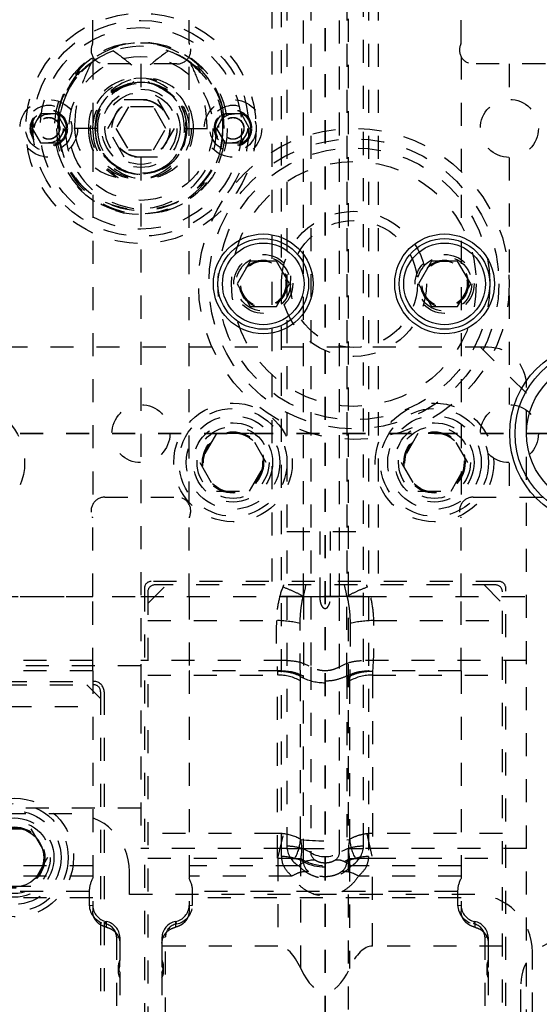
# Model space of a CAD drawing. Header units: inches. Extents: x 1687 to 2505, y -239 to -56.
# Tile 37 of 166: x 1734 to 1736.25, y -164.79 to -160.51. Entities that reach past the tile are written whole.
import ezdxf

# ---------------------------------------------------------------- set-up
doc = ezdxf.new("R2010")
doc.units = ezdxf.units.IN
doc.header["$LTSCALE"] = 0.5
doc.header["$MEASUREMENT"] = 0
doc.linetypes.add('HIDDEN', pattern=[0.225, 0.15, -0.075])
doc.linetypes.add('PHANTOM', pattern=[0.25, 0.125, -0.025, 0.025, -0.025, 0.025, -0.025])
doc.layers.add('SID-M-H', color=4, linetype='HIDDEN')
doc.layers.add('SID-M-S', color=105, linetype='Continuous')

msp = doc.modelspace()

# ---------------------------------------------------------------- linework, layer by layer
at = {"color": 7, "linetype": 'PHANTOM', "lineweight": 35}
for p, q in [((1735.32178, -144.94955), (1735.32178, -179.66955)), ((1767.49678, -162.30955), (1720.22178, -162.30955))]:
    msp.add_line(p, q, dxfattribs=at)
at = {"layer": 'SID-M-H'}
for p, q in [((1735.42178, -150.30955), (1735.42178, -174.30955)), ((1734.31233, -160.61458), (1734.31233, -159.385)), ((1734.73123, -160.61458), (1734.73123, -159.385)), ((1735.91233, -160.61458), (1735.91233, -159.385)), ((1735.09178, -162.95116), (1735.09178, -160.41703)), ((1735.13281, -164.14519), (1735.13281, -160.41703)), ((1735.15512, -160.41703), (1735.15512, -164.10026)), ((1735.22729, -163.01616), (1735.22729, -160.41703)), ((1735.25928, -160.41703), (1735.25928, -163.01616)), ((1735.38428, -163.01616), (1735.38428, -160.41703)), ((1735.41627, -160.41703), (1735.41627, -163.01616)), ((1735.48844, -164.10026), (1735.48844, -160.41703)), ((1735.51076, -160.41703), (1735.51076, -164.14519)), ((1735.55178, -160.41703), (1735.55178, -162.95116)), ((1734.31233, -160.67322), (1734.31233, -162.61697)), ((1734.73123, -162.61697), (1734.73123, -160.67322)), ((1735.91233, -160.67322), (1735.91233, -162.61697)), ((1734.67823, -160.70509), (1734.36533, -160.70509)), ((1734.52178, -160.70509), (1734.52178, -160.85855)), ((1734.76361, -160.72295), (1734.72053, -160.68889)), ((1736.27823, -160.70509), (1735.96533, -160.70509)), ((1736.12178, -160.70509), (1736.12178, -160.85855)), ((1734.77983, -160.73894), (1734.76361, -160.72295)), ((1734.37744, -160.98455), (1734.44961, -160.85955)), ((1734.46766, -160.8908), (1734.41353, -160.98455)), ((1734.44961, -160.85955), (1734.59395, -160.85955)), ((1734.57591, -160.8908), (1734.46766, -160.8908)), ((1734.63004, -160.98455), (1734.57591, -160.8908)), ((1734.59395, -160.85955), (1734.66612, -160.98455)), ((1734.0857, -160.92205), (1734.04961, -160.98455)), ((1734.15787, -160.92205), (1734.0857, -160.92205)), ((1734.19395, -160.98455), (1734.15787, -160.92205)), ((1734.16446, -160.90321), (1734.15982, -160.98455)), ((1734.8857, -160.92205), (1734.84961, -160.98455)), ((1734.88374, -160.98455), (1734.8791, -160.90321)), ((1734.95787, -160.92205), (1734.8857, -160.92205)), ((1734.99395, -160.98455), (1734.95787, -160.92205)), ((1734.04961, -160.98455), (1734.0857, -161.04705)), ((1734.33281, -160.98455), (1734.15576, -160.98455)), ((1734.15787, -161.04705), (1734.19395, -160.98455)), ((1734.44961, -161.10955), (1734.37744, -160.98455)), ((1734.41353, -160.98455), (1734.46766, -161.0783)), ((1734.57591, -161.0783), (1734.63004, -160.98455)), ((1734.66612, -160.98455), (1734.59395, -161.10955)), ((1734.71076, -160.98455), (1734.88781, -160.98455)), ((1734.84961, -160.98455), (1734.8857, -161.04705)), ((1734.95787, -161.04705), (1734.99395, -160.98455)), ((1734.0857, -161.04705), (1734.15787, -161.04705)), ((1734.8857, -161.04705), (1734.95787, -161.04705)), ((1734.46766, -161.0783), (1734.57591, -161.0783)), ((1734.59395, -161.10955), (1734.44961, -161.10955)), ((1734.52178, -161.11055), (1734.52178, -164.10955)), ((1736.12178, -161.11055), (1736.12178, -162.18355)), ((1736.02928, -161.93455), (1733.16428, -161.93455)), ((1736.19678, -162.13455), (1735.99678, -161.93455)), ((1736.19678, -166.30955), (1736.19678, -162.10205)), ((1734.84961, -162.30955), (1734.77744, -162.43455)), ((1734.99395, -162.30955), (1734.84961, -162.30955)), ((1735.06612, -162.43455), (1734.99395, -162.30955)), ((1735.72461, -162.30955), (1735.65244, -162.43455)), ((1735.86895, -162.30955), (1735.72461, -162.30955)), ((1735.94112, -162.43455), (1735.86895, -162.30955)), ((1734.77744, -162.43455), (1734.84961, -162.55955)), ((1734.99395, -162.55955), (1735.06612, -162.43455)), ((1735.65244, -162.43455), (1735.72461, -162.55955)), ((1735.86895, -162.55955), (1735.94112, -162.43455)), ((1736.12178, -162.43555), (1736.12178, -162.58509)), ((1734.36533, -162.58509), (1734.67823, -162.58509)), ((1734.84961, -162.55955), (1734.99395, -162.55955)), ((1735.72461, -162.55955), (1735.86895, -162.55955)), ((1735.96533, -162.58509), (1736.27823, -162.58509)), ((1734.31233, -163.01616), (1734.31233, -162.67561)), ((1734.73123, -163.01616), (1734.73123, -162.67561)), ((1735.91233, -163.01616), (1735.91233, -162.67561)), ((1735.15512, -162.73455), (1735.48844, -162.73455)), ((1735.29819, -162.73455), (1735.29819, -163.01616)), ((1735.34537, -163.01616), (1735.34537, -162.73455)), ((1734.53678, -162.98116), (1734.53678, -166.59355)), ((1734.55178, -163.04616), (1734.63178, -162.96616)), ((1736.07678, -162.95116), (1734.56678, -162.95116)), ((1736.06178, -162.96616), (1734.58178, -162.96616)), ((1736.01178, -162.96616), (1736.09178, -163.04616)), ((1736.10678, -166.59355), (1736.10678, -162.98116)), ((1732.99678, -163.01576), (1734.52178, -163.01576)), ((1733.88844, -163.01616), (1734.31233, -163.01616)), ((1734.52178, -163.01616), (1735.15512, -163.01616)), ((1734.55178, -162.99616), (1734.55178, -166.57855)), ((1735.48844, -163.01616), (1736.19678, -163.01616)), ((1736.09178, -166.57855), (1736.09178, -162.99616)), ((1734.55178, -163.12083), (1735.11032, -163.12083)), ((1735.53324, -163.12083), (1736.09178, -163.12083)), ((1734.52178, -163.31669), (1732.99678, -163.31669)), ((1734.31233, -163.29372), (1733.88844, -163.29372)), ((1735.15512, -163.29372), (1734.52178, -163.29372)), ((1735.25928, -163.3218), (1735.25928, -164.12834)), ((1735.38428, -164.12834), (1735.38428, -163.3218)), ((1736.19678, -163.29372), (1735.48844, -163.29372)), ((1734.31233, -163.33865), (1733.91076, -163.33865)), ((1734.31233, -163.33865), (1734.31233, -164.38272)), ((1734.55178, -163.3573), (1735.11535, -163.3573)), ((1735.13281, -163.33865), (1734.73123, -163.33865)), ((1734.73123, -163.33865), (1734.73123, -164.38272)), ((1735.11535, -164.15168), (1735.11535, -163.3573)), ((1735.22729, -164.16765), (1735.22729, -163.36111)), ((1735.41627, -163.36111), (1735.41627, -164.16765)), ((1735.91233, -163.33865), (1735.51076, -163.33865)), ((1735.52821, -163.3573), (1736.09178, -163.3573)), ((1735.52821, -163.3573), (1735.52821, -164.15168)), ((1735.91233, -163.33865), (1735.91233, -164.38272)), ((1733.12678, -163.38455), (1734.31678, -163.38455)), ((1733.12678, -163.39955), (1734.31678, -163.39955)), ((1734.34678, -163.45955), (1734.28678, -163.39955)), ((1735.21539, -164.07057), (1735.21539, -163.38287)), ((1735.42817, -163.38287), (1735.42817, -164.07057)), ((1734.34678, -163.42955), (1734.34678, -164.86955)), ((1734.36178, -163.42955), (1734.36178, -164.86955)), ((1733.94724, -163.4933), (1734.34678, -163.4933)), ((1734.22178, -163.95955), (1729.84678, -163.95955)), ((1734.52178, -163.93455), (1730.07178, -163.93455)), ((1733.89961, -164.02455), (1734.04395, -164.02455)), ((1734.04395, -164.02455), (1734.11612, -164.14955)), ((1735.11535, -164.0447), (1734.55178, -164.0447)), ((1735.11657, -164.15182), (1735.14107, -164.04627)), ((1735.50249, -164.04627), (1735.52699, -164.15182)), ((1736.09178, -164.0447), (1735.52821, -164.0447)), ((1735.15565, -164.10955), (1734.52178, -164.10955)), ((1735.21784, -164.10955), (1735.42573, -164.10955)), ((1736.19678, -164.10955), (1735.48792, -164.10955)), ((1734.11612, -164.14955), (1734.04395, -164.27455)), ((1734.55178, -164.15168), (1735.11535, -164.15168)), ((1735.11657, -164.15182), (1735.11657, -164.53355)), ((1735.21602, -164.63074), (1735.21602, -164.15379)), ((1735.42755, -164.15379), (1735.42755, -164.63074)), ((1735.52699, -164.53355), (1735.52699, -164.15182)), ((1735.52821, -164.15168), (1736.09178, -164.15168)), ((1734.31233, -164.18522), (1733.83616, -164.18522)), ((1734.47178, -164.30955), (1734.47178, -164.20955)), ((1735.2074, -164.18522), (1734.73123, -164.18522)), ((1735.91233, -164.18522), (1735.43616, -164.18522)), ((1734.31233, -164.23015), (1733.86676, -164.23015)), ((1735.1768, -164.23015), (1734.73123, -164.23015)), ((1735.91233, -164.23015), (1735.46676, -164.23015)), ((1734.29733, -164.29653), (1733.14623, -164.29653)), ((1734.04395, -164.27455), (1733.89961, -164.27455)), ((1734.29733, -164.29653), (1734.29733, -164.3556)), ((1735.97178, -164.30955), (1734.47178, -164.30955)), ((1734.74623, -164.3556), (1734.74623, -164.29653)), ((1735.89733, -164.29653), (1734.74623, -164.29653)), ((1735.89733, -164.29653), (1735.89733, -164.3556)), ((1734.31233, -164.32365), (1733.13123, -164.32365)), ((1735.91233, -164.32365), (1734.73123, -164.32365)), ((1734.29733, -164.3556), (1734.31233, -164.35795)), ((1734.73123, -164.35795), (1734.74623, -164.3556)), ((1735.89733, -164.3556), (1735.91233, -164.35795)), ((1734.36764, -164.43752), (1734.37139, -164.42676)), ((1734.37139, -164.42676), (1734.37139, -164.45153)), ((1734.67218, -164.42676), (1734.67218, -164.45153)), ((1734.67218, -164.42676), (1734.67593, -164.43752)), ((1735.96764, -164.43752), (1735.97139, -164.42676)), ((1735.97139, -164.42676), (1735.97139, -164.45153)), ((1734.41544, -164.49323), (1734.43044, -164.49558)), ((1734.41544, -164.49323), (1734.41544, -165.45718)), ((1734.43044, -164.49558), (1734.43044, -164.61902)), ((1734.61312, -164.49558), (1734.62812, -164.49323)), ((1734.61312, -164.49558), (1734.61312, -164.61902)), ((1734.62812, -165.45718), (1734.62812, -164.49323)), ((1736.01544, -164.49323), (1736.03044, -164.49558)), ((1736.01544, -164.49323), (1736.01544, -165.45718)), ((1736.03044, -164.49558), (1736.03044, -164.61902)), ((1735.11657, -164.53355), (1734.55178, -164.53355)), ((1736.09178, -164.53355), (1735.52699, -164.53355)), ((1736.22178, -166.03455), (1736.22178, -164.55955)), ((1734.42944, -164.59803), (1734.42944, -164.62296)), ((1734.61412, -164.62296), (1734.61412, -164.59803)), ((1736.02944, -164.59803), (1736.02944, -164.62296)), ((1734.42344, -164.6207), (1734.42344, -164.64656)), ((1734.43044, -164.64718), (1734.43044, -165.4843)), ((1734.61312, -164.64718), (1734.61312, -165.4843)), ((1734.62012, -164.64656), (1734.62012, -164.6207)), ((1736.02344, -164.6207), (1736.02344, -164.64656)), ((1736.03044, -164.64718), (1736.03044, -165.4843)), ((1736.17178, -166.22205), (1736.17178, -164.69705))]:
    msp.add_line(p, q, dxfattribs=at)
for centre, radius in [((1734.52178, -160.98455), 0.5), ((1734.52178, -160.98455), 0.46875), ((1734.52178, -160.98455), 0.4375), ((1734.52178, -160.98455), 0.375), ((1734.52178, -160.98455), 0.3125), ((1734.52178, -160.98455), 0.21875), ((1734.52178, -160.98455), 0.19875), ((1734.52178, -160.98455), 0.1953), ((1734.52178, -160.98455), 0.17), ((1734.52178, -160.98455), 0.15625), ((1734.12178, -160.98455), 0.125), ((1734.12178, -160.98455), 0.1005), ((1734.52178, -160.98455), 0.126), ((1734.52178, -160.98455), 0.125), ((1734.92178, -160.98455), 0.125), ((1734.92178, -160.98455), 0.1005), ((1736.12178, -160.98455), 0.126), ((1734.12178, -160.98455), 0.08068), ((1734.12178, -160.98455), 0.08006), ((1734.12178, -160.98455), 0.07603), ((1734.12178, -160.98455), 0.0625), ((1734.92178, -160.98455), 0.08068), ((1734.92178, -160.98455), 0.08006), ((1734.92178, -160.98455), 0.07603), ((1734.92178, -160.98455), 0.0625), ((1734.12178, -160.98455), 0.0475), ((1734.12178, -160.98455), 0.0465), ((1734.92178, -160.98455), 0.0475), ((1734.92178, -160.98455), 0.0465), ((1735.44678, -161.65955), 0.675), ((1735.44678, -161.65955), 0.62992), ((1735.44678, -161.65955), 0.59055), ((1735.44678, -161.65955), 0.5315), ((1735.44678, -161.65955), 0.31496), ((1735.44678, -161.65955), 0.27559), ((1735.05308, -161.65955), 0.12795), ((1735.84048, -161.65955), 0.12795), ((1735.05308, -161.65955), 0.11811), ((1735.05308, -161.65955), 0.10289), ((1735.05308, -161.65955), 0.10262), ((1735.05308, -161.65955), 0.1021), ((1735.05308, -161.65955), 0.09843), ((1735.84048, -161.65955), 0.11811), ((1735.84048, -161.65955), 0.10289), ((1735.84048, -161.65955), 0.10262), ((1735.84048, -161.65955), 0.1021), ((1735.84048, -161.65955), 0.09843), ((1733.75928, -162.43455), 0.2575), ((1734.52178, -162.30955), 0.126), ((1734.92178, -162.43455), 0.2575), ((1734.92178, -162.43455), 0.23438), ((1735.79678, -162.43455), 0.2575), ((1735.79678, -162.43455), 0.23438), ((1736.12178, -162.30955), 0.126), ((1734.92178, -162.43455), 0.20312), ((1735.79678, -162.43455), 0.20312), ((1734.92178, -162.43455), 0.172), ((1734.92178, -162.43455), 0.15625), ((1734.92178, -162.43455), 0.13297), ((1734.92178, -162.43455), 0.1327), ((1734.92178, -162.43455), 0.13218), ((1735.79678, -162.43455), 0.172), ((1735.79678, -162.43455), 0.15625), ((1735.79678, -162.43455), 0.13297), ((1735.79678, -162.43455), 0.1327), ((1735.79678, -162.43455), 0.13218), ((1734.92178, -162.43455), 0.1285), ((1735.79678, -162.43455), 0.1285), ((1733.97178, -164.14955), 0.2575), ((1733.97178, -164.14955), 0.23438), ((1733.97178, -164.14955), 0.20312), ((1733.97178, -164.14955), 0.172), ((1733.97178, -164.14955), 0.15625), ((1733.97178, -164.14955), 0.13297), ((1733.97178, -164.14955), 0.1327), ((1733.97178, -164.14955), 0.13218)]:
    msp.add_circle(centre, radius, dxfattribs=at)
for centre, radius, start, end in [((1734.51774, -160.9746), 0.36043, 358.4181, 168.57537), ((1734.52582, -160.9746), 0.36043, 11.42463, 181.5819), ((1734.52178, -160.98455), 0.35625, 56.08967, 14.72257), ((1734.36533, -160.64509), 0.06, 154.15807, 270), ((1734.30233, -160.61458), 0.01, 334.15807, 0), ((1734.67823, -160.64509), 0.06, 270, 25.84193), ((1734.74123, -160.61458), 0.01, 180, 205.84193), ((1735.96533, -160.64509), 0.06, 154.15807, 270), ((1735.90233, -160.61458), 0.01, 334.15807, 0), ((1734.51716, -160.98128), 0.35164, 108.87727, 180.53304), ((1734.53388, -160.97022), 0.33878, 51.38503, 71.71349), ((1734.50725, -160.97913), 0.21335, 358.54323, 181.45677), ((1734.53632, -160.97913), 0.21335, 358.54323, 181.45677), ((1734.51851, -160.98055), 0.19551, 77.47985, 181.17228), ((1734.53163, -160.9824), 0.19883, 104.25371, 180.61984), ((1734.52506, -160.98055), 0.19551, 358.82772, 102.52015), ((1734.51193, -160.9824), 0.19883, 359.38016, 75.74629), ((1734.51689, -160.99373), 0.36125, 178.54323, 1.45677), ((1734.52667, -160.99373), 0.36125, 178.54323, 1.45677), ((1734.50725, -160.99292), 0.34182, 178.59677, 1.40323), ((1734.53632, -160.99292), 0.34182, 178.59677, 1.40323), ((1734.50725, -160.98997), 0.21335, 178.54323, 1.45677), ((1734.53364, -160.98615), 0.23968, 179.61661, 242.34623), ((1734.53632, -160.98997), 0.21335, 178.54323, 1.45677), ((1734.51689, -160.98922), 0.19392, 178.62044, 1.37956), ((1734.52667, -160.98922), 0.19392, 178.62044, 1.37956), ((1736.02928, -162.10205), 0.1675, 0, 90), ((1734.36533, -162.64509), 0.06, 90, 205.84193), ((1734.67823, -162.64509), 0.06, 334.15807, 90), ((1735.96533, -162.64509), 0.06, 90, 205.84193), ((1734.30233, -162.67561), 0.01, 0, 25.84193), ((1734.74123, -162.67561), 0.01, 154.15807, 180), ((1735.90233, -162.67561), 0.01, 0, 25.84193), ((1734.56678, -162.98116), 0.03, 90, 180), ((1734.58178, -162.99616), 0.03, 90, 180), ((1736.06178, -162.99616), 0.03, 0, 90), ((1736.07678, -162.98116), 0.03, 0, 90), ((1735.10496, -163.61286), 0.49206, 77.27519, 89.37574), ((1735.5386, -163.61286), 0.49206, 90.62426, 102.72481), ((1735.11766, -163.55672), 0.19944, 60.65626, 90.66243), ((1735.52591, -163.55672), 0.19944, 89.33757, 119.34374), ((1734.31678, -163.42955), 0.045, 0, 90), ((1734.31678, -163.42955), 0.03, 0, 90), ((1734.22178, -164.20955), 0.25, 0, 90), ((1734.99186, -164.04924), 0.22455, 332.42036, 354.54814), ((1735.03075, -164.11231), 0.18986, 347.38091, 12.61909), ((1735.61282, -164.11231), 0.18986, 167.38091, 192.61909), ((1735.65171, -164.04924), 0.22455, 185.45186, 207.57964), ((1735.15777, -164.29767), 0.19743, 59.05712, 90.76824), ((1735.25969, -164.09448), 0.10473, 183.16487, 240.04854), ((1735.15563, -164.31311), 0.21285, 73.0077, 90.13771), ((1735.23724, -164.10025), 0.08212, 180.00421, 186.5013), ((1735.32178, -164.02225), 0.12313, 239.49765, 300.50235), ((1735.2985, -164.12617), 0.03927, 183.16487, 240.04854), ((1735.34507, -164.12617), 0.03927, 299.95146, 356.83513), ((1735.4858, -164.29767), 0.19743, 89.23176, 120.94288), ((1735.48793, -164.31311), 0.21285, 89.86229, 106.99231), ((1735.38387, -164.09448), 0.10473, 299.95146, 356.83514), ((1735.40633, -164.10025), 0.08212, 353.4987, 359.99579), ((1735.13471, -164.34713), 0.20195, 62.71251, 90.53991), ((1735.27382, -164.26034), 0.10027, 87.0999, 131.48052), ((1735.32178, -163.98203), 0.20829, 243.02272, 296.97728), ((1735.28339, -164.16554), 0.05613, 182.15659, 232.59935), ((1735.36018, -164.16554), 0.05613, 307.40065, 357.84341), ((1735.50886, -164.34713), 0.20195, 89.46008, 117.28749), ((1735.39943, -164.33271), 0.12269, 56.71664, 92.41032), ((1735.97178, -164.55955), 0.25, 0, 90), ((1734.38399, -164.35236), 0.08672, 182.14049, 259.13175), ((1734.38512, -164.35523), 0.07284, 182.14049, 259.13175), ((1734.65844, -164.35523), 0.07284, 280.86825, 357.85951), ((1734.65958, -164.35236), 0.08672, 280.86825, 357.85951), ((1735.98399, -164.35236), 0.08672, 182.14049, 259.13175), ((1735.98512, -164.35523), 0.07284, 182.14049, 259.13175), ((1734.35652, -164.49543), 0.05896, 2.14049, 79.13175), ((1734.35765, -164.4983), 0.07284, 2.14049, 79.13175), ((1734.68591, -164.4983), 0.07284, 100.86825, 177.85951), ((1734.68704, -164.49543), 0.05896, 100.86825, 177.85951), ((1735.95652, -164.49543), 0.05896, 2.14049, 79.13175), ((1735.95765, -164.4983), 0.07284, 2.14049, 79.13175), ((1736.35928, -164.69705), 0.1875, 90, 180), ((1734.47303, -164.64657), 0.04957, 151.55149, 210.78724), ((1734.42213, -164.61901), 0.00831, 331.60179, 359.87576), ((1734.62143, -164.61901), 0.00831, 180.12424, 208.39821), ((1734.57053, -164.64657), 0.04957, 329.21276, 28.44851), ((1736.07303, -164.64657), 0.04957, 151.55149, 210.78724), ((1736.02213, -164.61901), 0.00831, 331.60179, 359.87576)]:
    msp.add_arc(centre, radius, start, end, dxfattribs=at)
for centre, major_axis, ratio, start_param, end_param in [((1734.51629, -160.98455), (-0.36175, 0), 0.966834, 5.275983, 6.0484615), ((1734.52728, -160.98455), (0.36175, 0), 0.966834, 0.2347238, 1.0072023), ((1734.51621, -160.98455), (-0.20432, 0), 0.966834, 4.8772739, 6.2831853), ((1734.52735, -160.98455), (0.20432, 0), 0.966834, 0, 1.4059114), ((1734.46798, -160.98455), (-0.23405, 0), 0.9318009, 0, 1.3747819), ((1734.60092, -160.98455), (0.28903, 0), 0.9410518, 3.1415927, 4.0466314), ((1735.32178, -163.97499), (0, 1.21277), 0.2679492, 0.588383, 0.6019739), ((1735.32178, -164.01575), (0, 1.21277), 0.1380974, 0.5247537, 0.6019739), ((1735.32178, -164.01575), (0, 1.21277), 0.1380974, 5.6812114, 5.7584316), ((1735.32178, -163.97499), (0, 1.21277), 0.2679492, 5.6812114, 5.6948024), ((1735.11535, -164.16217), (0.15748, 0), 0.7459676, 1.4067284, 1.5707963), ((1735.52821, -164.16217), (0.15748, 0), 0.7459676, 1.5707963, 1.7348643), ((1735.32178, -164.05056), (0.16748, 0), 0.1560958, 4.0289119, 5.3958661), ((1735.11535, -164.16217), (0, -0.01049), 0.7132504, 2.9775247, 3.1415927), ((1735.32178, -164.05056), (0.16748, 0), 0.7949026, 4.0289119, 5.3958661), ((1735.52821, -164.16217), (0, -0.01049), 0.7132504, 3.1415927, 3.3056606), ((1735.37902, -164.46603), (1.07999, -0.18909), 0.3197422, 3.0307861, 3.197516), ((1733.66455, -164.46603), (1.07999, 0.18909), 0.3197422, 6.2272619, 6.3939919), ((1736.97902, -164.46603), (1.07999, -0.18909), 0.3197422, 3.0307861, 3.197516), ((1735.11657, -164.96622), (0, 0.43267), 0.3639702, 5.5997082, 6.2831853), ((1735.52699, -164.96622), (0, 0.43267), 0.3639702, 0, 0.6834771), ((1734.48344, -164.6301), (0.0536, -0.03274), 0.8237373, 3.1567697, 4.0956664), ((1734.42044, -164.59269), (0.00893, -0.00546), 0.8237373, 0.015177, 0.4662038), ((1734.62312, -164.59269), (0.00893, 0.00546), 0.8237373, 2.6753888, 3.1264156), ((1734.56012, -164.6301), (0.0536, 0.03274), 0.8237373, 5.3291116, 6.2680083), ((1736.08344, -164.6301), (0.0536, -0.03274), 0.8237373, 3.1567697, 4.0956664), ((1736.02044, -164.59269), (0.00893, -0.00546), 0.8237373, 0.015177, 0.4662038), ((1735.32178, -164.27394), (0, 0.46015), 0.3639702, 2.4581155, 3.8250698)]:
    msp.add_ellipse(centre, major_axis=major_axis, ratio=ratio, start_param=start_param, end_param=end_param, dxfattribs=at)
for points, knots in [([(1734.40339, -160.64855), (1734.42944, -160.66757), (1734.48662, -160.70933), (1734.53471, -160.76136), (1734.56089, -160.78968)], [0, 0, 0, 0, 0.4555436, 1, 1, 1, 1]), ([(1734.64018, -160.64855), (1734.61413, -160.66757), (1734.55694, -160.70933), (1734.50886, -160.76136), (1734.48268, -160.78968)], [0, 0, 0, 0, 0.4555436, 1, 1, 1, 1]), ([(1734.23394, -160.98455), (1734.23605, -160.94824), (1734.23996, -160.88111), (1734.26694, -160.7856), (1734.29325, -160.72918), (1734.30654, -160.70068)], [0, 0, 0, 0, 0.3683413, 0.6809026, 1, 1, 1, 1]), ([(1734.73703, -160.70068), (1734.76651, -160.72804), (1734.82537, -160.78268), (1734.8708, -160.88663), (1734.87591, -160.95586), (1734.87803, -160.98455)], [0, 0, 0, 0, 0.3700032, 0.7388839, 1, 1, 1, 1]), ([(1734.80963, -160.98455), (1734.80751, -160.94824), (1734.80361, -160.88111), (1734.77663, -160.7856), (1734.75032, -160.72918), (1734.73703, -160.70068)], [0, 0, 0, 0, 0.3683413, 0.6809026, 1, 1, 1, 1]), ([(1735.13778, -162.97541), (1735.12871, -162.99861), (1735.12218, -163.02271), (1735.11326, -163.07146), (1735.11087, -163.09605), (1735.11032, -163.12083)], [0, 0, 0, 0, 0.5, 0.5, 1, 1, 1, 1]), ([(1735.22686, -163.01611), (1735.21416, -163.00883), (1735.19988, -163.00154), (1735.16966, -162.98773), (1735.15372, -162.98121), (1735.13778, -162.97541)], [0, 0, 0, 0, 0.5, 0.5, 1, 1, 1, 1]), ([(1735.50579, -162.97541), (1735.48985, -162.98121), (1735.4739, -162.98773), (1735.44368, -163.00154), (1735.4294, -163.00883), (1735.4167, -163.01611)], [0, 0, 0, 0, 0.5, 0.5, 1, 1, 1, 1]), ([(1735.53324, -163.12083), (1735.5327, -163.09606), (1735.53031, -163.07145), (1735.52137, -163.02264), (1735.51485, -162.9986), (1735.50579, -162.97541)], [0, 0, 0, 0, 0.5, 0.5, 1, 1, 1, 1]), ([(1735.22176, -163.04076), (1735.22182, -163.03939), (1735.22197, -163.03802), (1735.22222, -163.03668), (1735.22266, -163.03436), (1735.22322, -163.03208), (1735.22371, -163.02977), (1735.22467, -163.02522), (1735.22572, -163.02068), (1735.22685, -163.01616), (1735.22685, -163.01616), (1735.22685, -163.01616), (1735.22685, -163.01616)], [0, 0, 0, 0, 0.00010515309, 0.00010515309, 0.00010515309, 0.00028719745, 0.00028719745, 0.00028719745, 0.00064587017, 0.00064587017, 0.00064587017, 0.00064593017, 0.00064593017, 0.00064593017, 0.00064593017]), ([(1735.2269, -163.01616), (1735.24075, -163.01616), (1735.25605, -163.01616), (1735.28816, -163.01616), (1735.30497, -163.01616), (1735.33859, -163.01616), (1735.3554, -163.01616), (1735.38752, -163.01616), (1735.40281, -163.01616), (1735.41667, -163.01616)], [0, 0, 0, 0, 0.25, 0.25, 0.5, 0.5, 0.75, 0.75, 1, 1, 1, 1]), ([(1735.22729, -163.01616), (1735.22729, -163.05202), (1735.22729, -163.12374), (1735.22729, -163.21851), (1735.22729, -163.29883), (1735.22729, -163.34035), (1735.22729, -163.36111)], [0, 0, 0, 0, 0.27990282, 0.55980562, 0.77990269, 1, 1, 1, 1]), ([(1735.25928, -163.01616), (1735.25928, -163.04786), (1735.25928, -163.11125), (1735.25928, -163.22011), (1735.25928, -163.28326), (1735.25928, -163.3218)], [0, 0, 0, 0, 0.2803734, 0.5607468, 1, 1, 1, 1]), ([(1735.25928, -163.01616), (1735.26856, -163.01616), (1735.28065, -163.01616), (1735.29488, -163.01616), (1735.29819, -163.01616)], [0, 0, 0, 0, 0.7673227, 1, 1, 1, 1]), ([(1735.29819, -163.01616), (1735.2986, -163.02359), (1735.29942, -163.0385), (1735.30517, -163.05558), (1735.31268, -163.06456), (1735.31728, -163.0674), (1735.32134, -163.06832), (1735.32549, -163.06773), (1735.33015, -163.06518), (1735.33593, -163.05885), (1735.34281, -163.04396), (1735.34521, -163.02853), (1735.34535, -163.01769), (1735.34537, -163.01616)], [0, 0, 0, 0, 0.1821938, 0.3658762, 0.4278696, 0.464997, 0.4963418, 0.5277574, 0.5656156, 0.6240423, 0.7344936, 0.9624203, 1, 1, 1, 1]), ([(1735.34537, -163.01616), (1735.34868, -163.01616), (1735.36291, -163.01616), (1735.375, -163.01616), (1735.38428, -163.01616)], [0, 0, 0, 0, 0.2326773, 1, 1, 1, 1]), ([(1735.38428, -163.3218), (1735.38428, -163.29807), (1735.38428, -163.25061), (1735.38428, -163.14765), (1735.38428, -163.066), (1735.38428, -163.01616)], [0, 0, 0, 0, 0.2803734, 0.5607468, 1, 1, 1, 1]), ([(1735.41627, -163.36111), (1735.41627, -163.33434), (1735.41627, -163.28081), (1735.41627, -163.18982), (1735.41627, -163.10069), (1735.41627, -163.04434), (1735.41627, -163.01616)], [0, 0, 0, 0, 0.2799028, 0.5598056, 0.7799027, 1, 1, 1, 1]), ([(1735.41671, -163.01616), (1735.41773, -163.02023), (1735.41868, -163.02431), (1735.42001, -163.03045), (1735.42044, -163.0325), (1735.42134, -163.03658), (1735.42172, -163.03865), (1735.4218, -163.04077)], [0, 0, 0, 0, 0.5, 0.5, 0.75, 0.75, 1, 1, 1, 1]), ([(1735.21335, -163.13289), (1735.21347, -163.11755), (1735.21412, -163.10218), (1735.21677, -163.07143), (1735.21878, -163.05598), (1735.22176, -163.04077)], [0, 0, 0, 0, 0.5, 0.5, 1, 1, 1, 1]), ([(1735.4218, -163.04077), (1735.42479, -163.05601), (1735.42679, -163.07142), (1735.42945, -163.10219), (1735.4301, -163.11756), (1735.43022, -163.13289)], [0, 0, 0, 0, 0.5, 0.5, 1, 1, 1, 1]), ([(1735.11032, -163.12083), (1735.10913, -163.16231), (1735.10891, -163.20159), (1735.10998, -163.25729), (1735.11056, -163.2754), (1735.11223, -163.31002), (1735.11331, -163.32649), (1735.11469, -163.34213)], [0, 0, 0, 0, 0.5, 0.5, 0.75, 0.75, 1, 1, 1, 1]), ([(1735.21511, -163.36333), (1735.21438, -163.34722), (1735.2139, -163.33012), (1735.21329, -163.29425), (1735.21315, -163.27544), (1735.21295, -163.2175), (1735.213, -163.17644), (1735.21335, -163.13289)], [0, 0, 0, 0, 0.25, 0.25, 0.5, 0.5, 1, 1, 1, 1]), ([(1735.43022, -163.13289), (1735.43039, -163.15466), (1735.43046, -163.17594), (1735.43054, -163.21753), (1735.43055, -163.23776), (1735.43041, -163.27634), (1735.43027, -163.29482), (1735.42966, -163.33024), (1735.42918, -163.34722), (1735.42846, -163.36333)], [0, 0, 0, 0, 0.25, 0.25, 0.5, 0.5, 0.75, 0.75, 1, 1, 1, 1]), ([(1735.52887, -163.34213), (1735.53163, -163.31085), (1735.5332, -163.27662), (1735.53429, -163.22098), (1735.53443, -163.2016), (1735.5342, -163.16187), (1735.53384, -163.14157), (1735.53324, -163.12083)], [0, 0, 0, 0, 0.5, 0.5, 0.75, 0.75, 1, 1, 1, 1]), ([(1735.21511, -163.36333), (1735.20113, -163.35589), (1735.18514, -163.35021), (1735.15099, -163.343), (1735.13284, -163.34148), (1735.11469, -163.34213)], [0, 0, 0, 0, 0.5, 0.5, 1, 1, 1, 1]), ([(1735.22129, -163.36682), (1735.22145, -163.3669), (1735.22161, -163.36699), (1735.22201, -163.3672), (1735.25093, -163.3824), (1735.32181, -163.39867), (1735.39263, -163.3824), (1735.42155, -163.3672), (1735.42196, -163.36699), (1735.42211, -163.3669), (1735.42227, -163.36682)], [0.9921672, 0.9921672, 0.9921672, 0.9921672, 1, 1, 1.0125, 1.5, 1.9875, 2, 2, 2.0078328, 2.0078328, 2.0078328, 2.0078328]), ([(1735.52887, -163.34213), (1735.51072, -163.34148), (1735.49258, -163.343), (1735.45843, -163.35021), (1735.44243, -163.35589), (1735.42846, -163.36333)], [0, 0, 0, 0, 0.5, 0.5, 1, 1, 1, 1]), ([(1735.50249, -164.04627), (1735.4888, -164.04796), (1735.47541, -164.05094), (1735.4505, -164.0591), (1735.43889, -164.06427), (1735.42817, -164.07057)], [0, 0, 0, 0, 0.5, 0.5, 1, 1, 1, 1]), ([(1735.21602, -164.07083), (1735.2159, -164.07082), (1735.21577, -164.07078), (1735.21564, -164.07072), (1735.21556, -164.07068), (1735.21547, -164.07063), (1735.21539, -164.07057)], [0, 0, 0, 0, 0.00001300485, 0.00001300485, 0.00001300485, 0.000021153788, 0.000021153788, 0.000021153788, 0.000021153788]), ([(1735.42817, -164.07057), (1735.42804, -164.07066), (1735.42791, -164.07073), (1735.42778, -164.07078), (1735.4277, -164.07081), (1735.42762, -164.07082), (1735.42755, -164.07083)], [0, 0, 0, 0, 0.000013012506, 0.000013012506, 0.000013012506, 0.000021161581, 0.000021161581, 0.000021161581, 0.000021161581]), ([(1735.15565, -164.10955), (1735.1575, -164.10955), (1735.17227, -164.10955), (1735.19422, -164.10955), (1735.21167, -164.10955), (1735.21784, -164.10955)], [0, 0, 0, 0, 0.0847019, 0.6761456, 1, 1, 1, 1]), ([(1735.42573, -164.10955), (1735.43247, -164.10955), (1735.4507, -164.10955), (1735.4728, -164.10955), (1735.48693, -164.10955), (1735.48792, -164.10955)], [0, 0, 0, 0, 0.3529879, 0.9546377, 1, 1, 1, 1]), ([(1735.1768, -164.23015), (1735.16283, -164.21568), (1735.13786, -164.18981), (1735.13435, -164.15883), (1735.13281, -164.14519)], [0, 0, 0, 0, 0.5594012, 1, 1, 1, 1]), ([(1735.27889, -164.1602), (1735.28168, -164.16185), (1735.28744, -164.16525), (1735.30169, -164.17032), (1735.32178, -164.17315), (1735.34179, -164.17033), (1735.35606, -164.16528), (1735.36183, -164.16188), (1735.36467, -164.1602)], [0, 0, 0, 0, 0.11591854, 0.23949249, 0.49998302, 0.76047993, 0.88170256, 1, 1, 1, 1]), ([(1735.43616, -164.18522), (1735.42143, -164.1759), (1735.3951, -164.15924), (1735.37398, -164.1599), (1735.36467, -164.1602)], [0, 0, 0, 0, 0.559355, 1, 1, 1, 1]), ([(1735.45267, -164.1532), (1735.46411, -164.15286), (1735.47613, -164.15259), (1735.50105, -164.15215), (1735.51402, -164.15197), (1735.52699, -164.15182)], [0, 0, 0, 0, 0.5, 0.5, 1, 1, 1, 1]), ([(1735.51076, -164.14519), (1735.50824, -164.16257), (1735.50372, -164.19364), (1735.47807, -164.21898), (1735.46676, -164.23015)], [0, 0, 0, 0, 0.5594012, 1, 1, 1, 1]), ([(1735.24929, -164.21013), (1735.23677, -164.21033), (1735.21438, -164.21068), (1735.18829, -164.22419), (1735.1768, -164.23015)], [0, 0, 0, 0, 0.5594889, 1, 1, 1, 1]), ([(1735.2074, -164.18522), (1735.21462, -164.1924), (1735.22876, -164.20647), (1735.25697, -164.22371), (1735.28835, -164.23506), (1735.32178, -164.23901), (1735.35521, -164.23506), (1735.38659, -164.22371), (1735.4148, -164.20647), (1735.42894, -164.1924), (1735.43616, -164.18522)], [0, 0, 0, 0, 0.1325263, 0.2594742, 0.3813038, 0.4999967, 0.6186933, 0.7405209, 0.8674725, 1, 1, 1, 1]), ([(1735.39427, -164.21013), (1735.3879, -164.21442), (1735.37373, -164.22396), (1735.34396, -164.23212), (1735.3133, -164.23352), (1735.2859, -164.22867), (1735.26438, -164.22081), (1735.25403, -164.21348), (1735.24929, -164.21013)], [0, 0, 0, 0, 0.159436, 0.3544578, 0.5689473, 0.7323373, 0.8775444, 1, 1, 1, 1]), ([(1735.46676, -164.23015), (1735.45929, -164.24069), (1735.44444, -164.26166), (1735.41015, -164.29045), (1735.3686, -164.31105), (1735.32179, -164.31869), (1735.27497, -164.31105), (1735.23341, -164.29046), (1735.19912, -164.26166), (1735.18427, -164.24069), (1735.1768, -164.23015)], [0, 0, 0, 0, 0.1277238, 0.2541243, 0.3781551, 0.4999903, 0.6218239, 0.7458703, 0.8722729, 1, 1, 1, 1]), ([(1734.37139, -164.45153), (1734.36226, -164.44844), (1734.34401, -164.44225), (1734.32527, -164.42382), (1734.31426, -164.40335), (1734.31298, -164.38959), (1734.31233, -164.38272)], [0, 0, 0, 0, 0.279732, 0.5594638, 0.7797319, 1, 1, 1, 1]), ([(1734.73123, -164.38272), (1734.73019, -164.39147), (1734.72811, -164.40897), (1734.71303, -164.42995), (1734.69383, -164.44469), (1734.67939, -164.44925), (1734.67218, -164.45153)], [0, 0, 0, 0, 0.27973196, 0.5594638, 0.77973194, 1, 1, 1, 1]), ([(1735.97139, -164.45153), (1735.96226, -164.44844), (1735.94401, -164.44225), (1735.92527, -164.42382), (1735.91426, -164.40335), (1735.91298, -164.38959), (1735.91233, -164.38272)], [0, 0, 0, 0, 0.279732, 0.5594638, 0.7797319, 1, 1, 1, 1]), ([(1734.37139, -164.45153), (1734.38052, -164.45463), (1734.39877, -164.46082), (1734.41751, -164.47924), (1734.42852, -164.49971), (1734.4298, -164.51347), (1734.43044, -164.52034)], [0, 0, 0, 0, 0.279732, 0.5594638, 0.7797319, 1, 1, 1, 1]), ([(1734.61312, -164.52034), (1734.61416, -164.51159), (1734.61624, -164.49409), (1734.63132, -164.47311), (1734.65053, -164.45837), (1734.66496, -164.45381), (1734.67218, -164.45153)], [0, 0, 0, 0, 0.279732, 0.5594638, 0.7797319, 1, 1, 1, 1]), ([(1735.97139, -164.45153), (1735.98052, -164.45463), (1735.99877, -164.46082), (1736.01751, -164.47924), (1736.02852, -164.49971), (1736.0298, -164.51347), (1736.03044, -164.52034)], [0, 0, 0, 0, 0.279732, 0.5594638, 0.7797319, 1, 1, 1, 1])]:
    msp.add_open_spline(points, degree=3, knots=knots, dxfattribs=at)
for points in [[(1734.31233, -163.33865), (1734.31233, -163.31645), (1734.31233, -163.27205), (1734.31233, -163.19201), (1734.31233, -163.10596), (1734.31233, -163.04609), (1734.31233, -163.01616)], [(1734.73123, -163.01616), (1734.73123, -163.04609), (1734.73123, -163.10596), (1734.73123, -163.19201), (1734.73123, -163.27205), (1734.73123, -163.31645), (1734.73123, -163.33865)], [(1735.22729, -163.01616), (1735.21282, -163.01616), (1735.18388, -163.01616), (1735.14983, -163.01616), (1735.13281, -163.01616)], [(1735.15512, -163.01616), (1735.17428, -163.01616), (1735.2126, -163.01616), (1735.24372, -163.01616), (1735.25928, -163.01616)], [(1735.41627, -163.01616), (1735.4018, -163.01616), (1735.37286, -163.01616), (1735.32178, -163.01616), (1735.27071, -163.01616), (1735.24176, -163.01616), (1735.22729, -163.01616)], [(1735.25928, -163.01616), (1735.26862, -163.01616), (1735.2873, -163.01616), (1735.32178, -163.01616), (1735.35627, -163.01616), (1735.37494, -163.01616), (1735.38428, -163.01616)], [(1735.48844, -163.01616), (1735.46929, -163.01616), (1735.43097, -163.01616), (1735.39984, -163.01616), (1735.38428, -163.01616)], [(1735.41627, -163.01616), (1735.43074, -163.01616), (1735.45968, -163.01616), (1735.49373, -163.01616), (1735.51076, -163.01616)], [(1735.91233, -163.33865), (1735.91233, -163.31645), (1735.91233, -163.27205), (1735.91233, -163.19201), (1735.91233, -163.10596), (1735.91233, -163.04609), (1735.91233, -163.01616)], [(1735.22176, -163.04077), (1735.22176, -163.04077), (1735.22176, -163.04076), (1735.22176, -163.04076)], [(1735.15512, -163.29372), (1735.17428, -163.29501), (1735.2126, -163.29758), (1735.24372, -163.31373), (1735.25928, -163.3218)], [(1735.38428, -163.3218), (1735.37494, -163.32653), (1735.35627, -163.336), (1735.32178, -163.33997), (1735.2873, -163.336), (1735.26862, -163.32653), (1735.25928, -163.3218)], [(1735.38428, -163.3218), (1735.39984, -163.31373), (1735.43097, -163.29758), (1735.46929, -163.29501), (1735.48844, -163.29372)], [(1735.11467, -163.34213), (1735.11512, -163.34728), (1735.11535, -163.35234), (1735.11535, -163.3573)], [(1735.13281, -163.33865), (1735.14983, -163.33966), (1735.18388, -163.34168), (1735.21282, -163.35463), (1735.22729, -163.36111)], [(1735.21539, -163.38287), (1735.21539, -163.37642), (1735.21527, -163.36989), (1735.21504, -163.3633)], [(1735.21508, -163.36331), (1735.21708, -163.36449), (1735.21915, -163.36566), (1735.22129, -163.36682)], [(1735.41627, -163.36111), (1735.4018, -163.36745), (1735.37286, -163.38011), (1735.32178, -163.38531), (1735.27071, -163.38011), (1735.24176, -163.36745), (1735.22729, -163.36111)], [(1735.41627, -163.36111), (1735.43074, -163.35463), (1735.45968, -163.34168), (1735.49373, -163.33966), (1735.51076, -163.33865)], [(1735.42227, -163.36682), (1735.42442, -163.36566), (1735.42649, -163.36449), (1735.42849, -163.36331)], [(1735.42853, -163.3633), (1735.42829, -163.36989), (1735.42817, -163.37642), (1735.42817, -163.38287)], [(1735.52821, -163.3573), (1735.52821, -163.35234), (1735.52844, -163.34728), (1735.5289, -163.34213)], [(1735.21539, -164.07057), (1735.19407, -164.05803), (1735.1683, -164.04964), (1735.14107, -164.04627)], [(1735.11657, -164.15182), (1735.14244, -164.15211), (1735.16809, -164.15252), (1735.19089, -164.1532)], [(1735.19089, -164.1532), (1735.1998, -164.15347), (1735.20818, -164.15366), (1735.21602, -164.15379)], [(1735.42755, -164.15379), (1735.43539, -164.15366), (1735.44376, -164.15347), (1735.45267, -164.1532)]]:
    msp.add_open_spline(points, degree=3, dxfattribs=at)
at = {"layer": 'SID-M-S'}
for p, q in [((1734.99626, -161.56112), (1734.93943, -161.65955)), ((1735.10991, -161.56112), (1734.99626, -161.56112)), ((1735.16673, -161.65955), (1735.10991, -161.56112)), ((1735.78366, -161.56112), (1735.72683, -161.65955)), ((1735.89731, -161.56112), (1735.78366, -161.56112)), ((1735.95413, -161.65955), (1735.89731, -161.56112)), ((1734.93943, -161.65955), (1734.99626, -161.75797)), ((1735.10991, -161.75797), (1735.16673, -161.65955)), ((1735.72683, -161.65955), (1735.78366, -161.75797)), ((1735.89731, -161.75797), (1735.95413, -161.65955)), ((1734.99626, -161.75797), (1735.10991, -161.75797)), ((1735.78366, -161.75797), (1735.89731, -161.75797))]:
    msp.add_line(p, q, dxfattribs=at)
for centre, radius in [((1735.05308, -161.65955), 0.21654), ((1735.84048, -161.65955), 0.21654), ((1735.05308, -161.65955), 0.19685), ((1735.05308, -161.65955), 0.17717), ((1735.84048, -161.65955), 0.19685), ((1735.84048, -161.65955), 0.17717), ((1736.52178, -162.30955), 0.3985), ((1736.52178, -162.30955), 0.375), ((1736.52178, -162.30955), 0.325), ((1733.97178, -164.14955), 0.1285)]:
    msp.add_circle(centre, radius, dxfattribs=at)

doc.saveas('drawing.dxf')
